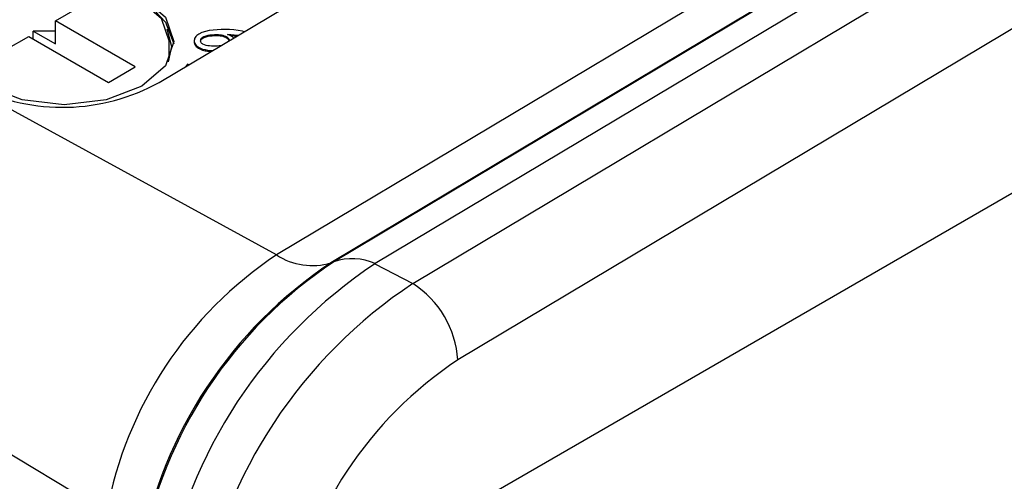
# Model space of a CAD drawing. Header units: millimetres. Extents: x 17 to 414, y 5 to 292.
# Tile 40 of 53: x 300.73 to 316.44, y 189.06 to 196.43. Entities that reach past the tile are written whole.
import ezdxf

# ---------------------------------------------------------------- set-up
doc = ezdxf.new("R2010")
doc.units = ezdxf.units.MM

msp = doc.modelspace()

# ---------------------------------------------------------------- linework, layer by layer
at = {"color": 7, "linetype": 'Continuous', "lineweight": 25}
for p, q in [((361.716, 226.015), (305.697, 192.547)), ((361.758, 226.03), (305.746, 192.565)), ((362.369, 225.97), (306.406, 192.535)), ((307.002, 192.215), (362.952, 225.642)), ((363.746, 224.469), (307.722, 190.998)), ((361.549, 219.627), (307.771, 188.581)), ((324.699, 204.542), (304.831, 192.672)), ((302.961, 195.425), (317.101, 203.873)), ((304.831, 192.672), (295.21, 197.94)), ((301.303, 196.405), (301.656, 196.609)), ((302.576, 195.671), (301.303, 196.405)), ((301.303, 196.038), (301.303, 196.405)), ((300.525, 195.956), (300.879, 196.16)), ((300.879, 196.16), (302.151, 195.426)), ((300.949, 196.12), (300.949, 196.242)), ((300.949, 196.242), (301.303, 196.038)), ((301.303, 196.242), (300.949, 196.242)), ((303.544, 196.156), (303.532, 196.141)), ((303.558, 196.171), (303.544, 196.156)), ((303.575, 196.184), (303.558, 196.171)), ((303.593, 196.197), (303.575, 196.184)), ((303.641, 196.221), (303.593, 196.197)), ((303.697, 196.239), (303.641, 196.221)), ((303.672, 196.151), (303.645, 196.137)), ((303.702, 196.162), (303.672, 196.151)), ((303.672, 196.151), (303.672, 196.134)), ((303.757, 196.251), (303.697, 196.239)), ((303.734, 196.171), (303.702, 196.162)), ((303.702, 196.162), (303.702, 196.146)), ((303.734, 196.155), (303.702, 196.146)), ((303.769, 196.177), (303.734, 196.171)), ((303.734, 196.171), (303.734, 196.155)), ((303.769, 196.161), (303.734, 196.155)), ((303.819, 196.259), (303.757, 196.251)), ((303.804, 196.181), (303.769, 196.177)), ((303.769, 196.177), (303.769, 196.161)), ((303.804, 196.165), (303.769, 196.161)), ((303.84, 196.183), (303.804, 196.181)), ((303.804, 196.181), (303.804, 196.165)), ((303.84, 196.167), (303.804, 196.165)), ((303.882, 196.265), (303.819, 196.259)), ((303.876, 196.184), (303.84, 196.183)), ((303.84, 196.183), (303.84, 196.167)), ((303.876, 196.168), (303.84, 196.167)), ((303.903, 196.183), (303.876, 196.184)), ((303.876, 196.184), (303.876, 196.168)), ((303.903, 196.167), (303.876, 196.168)), ((303.946, 196.267), (303.882, 196.265)), ((303.929, 196.181), (303.903, 196.183)), ((303.903, 196.183), (303.903, 196.167)), ((303.929, 196.165), (303.903, 196.167)), ((303.954, 196.178), (303.929, 196.181)), ((303.929, 196.181), (303.929, 196.165)), ((303.954, 196.161), (303.929, 196.165)), ((304.009, 196.268), (303.946, 196.267)), ((303.979, 196.172), (303.954, 196.178)), ((303.954, 196.178), (303.954, 196.161)), ((303.979, 196.156), (303.954, 196.161)), ((304.001, 196.164), (303.979, 196.172)), ((303.979, 196.172), (303.979, 196.156)), ((304.001, 196.148), (303.979, 196.156)), ((304.022, 196.155), (304.001, 196.164)), ((304.001, 196.164), (304.001, 196.148)), ((304.022, 196.139), (304.001, 196.148)), ((304.08, 196.267), (304.009, 196.268)), ((304.041, 196.145), (304.022, 196.155)), ((304.022, 196.155), (304.022, 196.139)), ((304.051, 196.191), (304.104, 196.188)), ((304.078, 196.179), (304.051, 196.191)), ((304.104, 196.166), (304.078, 196.179)), ((304.151, 196.263), (304.08, 196.267)), ((304.092, 196.172), (304.104, 196.172)), ((304.104, 196.188), (304.157, 196.184)), ((304.104, 196.188), (304.104, 196.172)), ((304.104, 196.172), (304.157, 196.167)), ((304.127, 196.151), (304.104, 196.166)), ((304.145, 196.135), (304.127, 196.151)), ((304.221, 196.255), (304.151, 196.263)), ((304.157, 196.184), (304.209, 196.177)), ((304.157, 196.184), (304.157, 196.167)), ((304.157, 196.167), (304.195, 196.163)), ((304.209, 196.177), (304.218, 196.176)), ((304.209, 196.177), (304.209, 196.171)), ((304.289, 196.242), (304.221, 196.255)), ((304.315, 196.234), (304.289, 196.242)), ((303.119, 195.798), (303.119, 196.079)), ((303.52, 196.109), (303.518, 196.092)), ((303.518, 196.092), (303.519, 196.076)), ((303.518, 196.092), (303.518, 196.076)), ((303.518, 196.076), (303.519, 196.06)), ((303.519, 196.076), (303.523, 196.06)), ((303.519, 196.076), (303.519, 196.06)), ((303.519, 196.06), (303.523, 196.044)), ((303.524, 196.125), (303.52, 196.109)), ((303.523, 196.06), (303.529, 196.044)), ((303.523, 196.06), (303.523, 196.044)), ((303.523, 196.044), (303.529, 196.028)), ((303.532, 196.141), (303.524, 196.125)), ((303.529, 196.044), (303.539, 196.029)), ((303.529, 196.044), (303.529, 196.028)), ((303.529, 196.028), (303.539, 196.013)), ((303.539, 196.029), (303.551, 196.015)), ((303.539, 196.029), (303.539, 196.013)), ((303.539, 196.013), (303.551, 195.998)), ((303.551, 196.015), (303.567, 196.001)), ((303.551, 196.015), (303.551, 195.998)), ((303.551, 195.998), (303.567, 195.985)), ((303.567, 196.001), (303.585, 195.989)), ((303.567, 196.001), (303.567, 195.985)), ((303.616, 196.097), (303.615, 196.09)), ((303.615, 196.09), (303.617, 196.082)), ((303.617, 196.104), (303.616, 196.097)), ((303.616, 196.097), (303.616, 196.085)), ((303.617, 196.088), (303.616, 196.083)), ((303.62, 196.111), (303.617, 196.104)), ((303.617, 196.104), (303.617, 196.088)), ((303.62, 196.095), (303.617, 196.088)), ((303.617, 196.082), (303.619, 196.074)), ((303.619, 196.074), (303.622, 196.066)), ((303.625, 196.118), (303.62, 196.111)), ((303.62, 196.111), (303.62, 196.095)), ((303.625, 196.102), (303.62, 196.095)), ((303.622, 196.066), (303.628, 196.059)), ((303.631, 196.124), (303.625, 196.118)), ((303.625, 196.118), (303.625, 196.102)), ((303.631, 196.108), (303.625, 196.102)), ((303.628, 196.059), (303.635, 196.052)), ((303.638, 196.131), (303.631, 196.124)), ((303.631, 196.124), (303.631, 196.108)), ((303.638, 196.114), (303.631, 196.108)), ((303.635, 196.052), (303.643, 196.045)), ((303.645, 196.137), (303.638, 196.131)), ((303.638, 196.131), (303.638, 196.114)), ((303.645, 196.12), (303.638, 196.114)), ((303.643, 196.045), (303.651, 196.039)), ((303.645, 196.137), (303.645, 196.12)), ((303.672, 196.134), (303.645, 196.12)), ((303.651, 196.039), (303.676, 196.028)), ((303.702, 196.146), (303.672, 196.134)), ((303.676, 196.028), (303.704, 196.021)), ((303.704, 196.021), (303.734, 196.016)), ((303.734, 196.016), (303.764, 196.013)), ((303.764, 196.013), (303.795, 196.011)), ((303.795, 196.011), (303.826, 196.01)), ((303.826, 196.01), (303.857, 196.01)), ((303.857, 196.01), (303.887, 196.01)), ((303.887, 196.01), (303.916, 196.012)), ((303.916, 196.012), (303.945, 196.014)), ((303.945, 196.014), (303.947, 196.015)), ((304.041, 196.128), (304.022, 196.139)), ((304.05, 196.138), (304.041, 196.145)), ((304.041, 196.145), (304.041, 196.128)), ((304.05, 196.122), (304.041, 196.128)), ((304.058, 196.131), (304.05, 196.138)), ((304.05, 196.138), (304.05, 196.122)), ((304.058, 196.115), (304.05, 196.122)), ((304.066, 196.124), (304.058, 196.131)), ((304.058, 196.131), (304.058, 196.115)), ((304.066, 196.107), (304.058, 196.115)), ((304.071, 196.116), (304.066, 196.124)), ((304.066, 196.124), (304.066, 196.107)), ((304.071, 196.099), (304.066, 196.107)), ((304.074, 196.108), (304.071, 196.116)), ((304.071, 196.116), (304.071, 196.099)), ((304.074, 196.091), (304.071, 196.099)), ((304.076, 196.099), (304.074, 196.108)), ((304.074, 196.108), (304.074, 196.091)), ((304.074, 196.091), (304.074, 196.091)), ((304.078, 196.092), (304.076, 196.099)), ((304.076, 196.099), (304.076, 196.092)), ((304.146, 196.134), (304.145, 196.135)), ((303.567, 195.985), (303.585, 195.972)), ((303.585, 195.989), (303.616, 195.972)), ((303.585, 195.989), (303.585, 195.972)), ((303.585, 195.972), (303.616, 195.955)), ((303.616, 195.972), (303.651, 195.958)), ((303.616, 195.972), (303.616, 195.955)), ((303.616, 195.955), (303.651, 195.942)), ((303.651, 195.958), (303.69, 195.948)), ((303.651, 195.958), (303.651, 195.942)), ((303.651, 195.942), (303.69, 195.931)), ((303.69, 195.948), (303.731, 195.94)), ((303.69, 195.948), (303.69, 195.931)), ((303.69, 195.931), (303.731, 195.924)), ((303.731, 195.94), (303.773, 195.936)), ((303.731, 195.94), (303.731, 195.924)), ((303.731, 195.924), (303.773, 195.919)), ((303.773, 195.936), (303.811, 195.933)), ((303.773, 195.936), (303.773, 195.919)), ((303.773, 195.919), (303.786, 195.918)), ((303.411, 195.716), (303.385, 195.679)), ((303.431, 195.706), (303.411, 195.716)), ((302.151, 195.426), (302.576, 195.671)), ((302.12, 188.572), (292.741, 194.204)), ((305.746, 192.565), (305.697, 192.547)), ((306.396, 192.529), (306.406, 192.535)), ((306.396, 192.529), (307.002, 192.215))]:
    msp.add_line(p, q, dxfattribs=at)
at = {"color": 7, "linetype": 'Continuous', "lineweight": 25, "flags": 128}
for points in [[(302.682, 196.793), (303.061, 196.465), (303.194, 196.079), (303.061, 195.692), (302.682, 195.364), (302.114, 195.145), (301.444, 195.068), (300.775, 195.145), (300.207, 195.364), (299.828, 195.692), (299.694, 196.079), (299.828, 196.465), (300.207, 196.793), (300.775, 197.012), (301.444, 197.089), (302.114, 197.012), (302.682, 196.793)], [(300.26, 195.395), (299.897, 195.709), (299.769, 196.079), (299.897, 196.449), (300.26, 196.762), (300.803, 196.972), (301.444, 197.046), (302.085, 196.972), (302.629, 196.762), (302.992, 196.449), (303.119, 196.079), (303.119, 196.079)], [(302.895, 196.562), (303.061, 196.384), (303.193, 196.038)], [(303.083, 196.28), (303.154, 195.997), (303.102, 195.755)]]:
    msp.add_lwpolyline(points, dxfattribs=at)
at = {"color": 7, "linetype": 'Continuous', "lineweight": 25}
for centre, radius, start, end in [((301.419, 198.213), 3.185, 243.8094, 298.9484), ((308.317, 187.421), 6.303, 123.5787, 169.4758), ((309.59, 186.683), 7.038, 123.5787, 169.4758), ((309.689, 186.625), 7.13, 123.5787, 169.4758), ((305.4, 193.549), 1.045, 237.019, 286.5221), ((306.037, 191.689), 0.923, 66.4152, 108.3952), ((310.736, 186.018), 7.825, 123.6841, 169.4655), ((311.353, 185.662), 7.866, 123.5787, 169.4758), ((306.164, 190.899), 1.561, 3.6388, 57.5208), ((311.202, 185.755), 6.293, 123.5787, 169.4758)]:
    msp.add_arc(centre, radius, start, end, dxfattribs=at)

doc.saveas('drawing.dxf')
